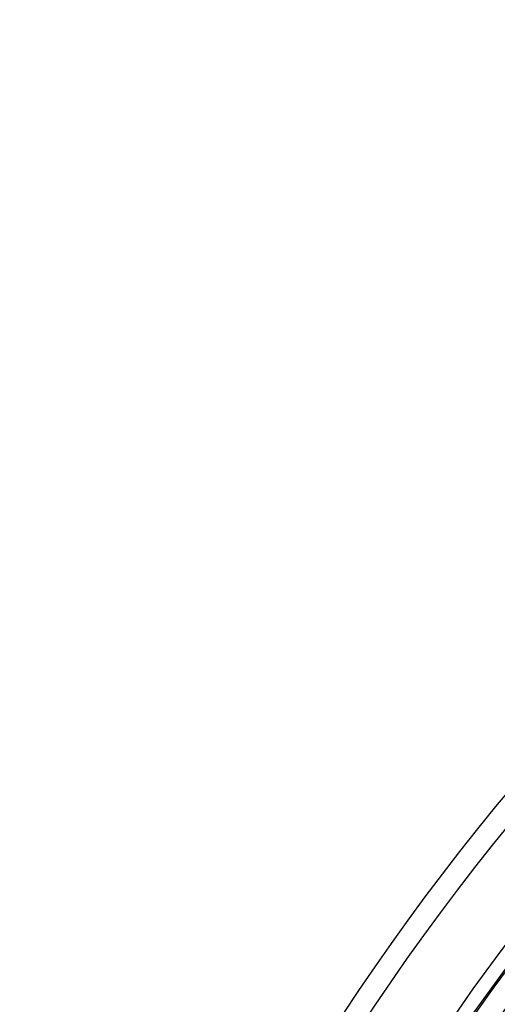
# Model space of a CAD drawing. Header units: millimetres. Extents: x -215 to 215, y -215 to 215.
# Tile 18 of 62: x -163 to -130, y 93 to 162. Entities that reach past the tile are written whole.
import ezdxf

# ---------------------------------------------------------------- set-up
doc = ezdxf.new("R2010")
doc.units = ezdxf.units.MM
doc.layers.add('MAIN-1', color=7, linetype='Continuous')
doc.layers.add('MAIN-2', color=7, linetype='Continuous')

msp = doc.modelspace()

# ---------------------------------------------------------------- linework, layer by layer
at = {"layer": 'MAIN-1'}
for radius, start in [(168.512, 136.47253), (166.988, 136.56993), (161, 136.62832), (160.887, 136.58311), (159.363, 136.64511), (153.262, 136.66235), (151.738, 136.72778), (141.368, 136.85458), (139.843, 136.8748)]:
    msp.add_arc((0, 0), radius, start, 180.00002, dxfattribs=at)
at = {"layer": 'MAIN-2'}
for radius, start, end in [(162, 0, 180.00002), (153.5, 89.99998, 179.99998), (152.5, 89.99998, 179.99998)]:
    msp.add_arc((0, 0), radius, start, end, dxfattribs=at)

doc.saveas('drawing.dxf')
